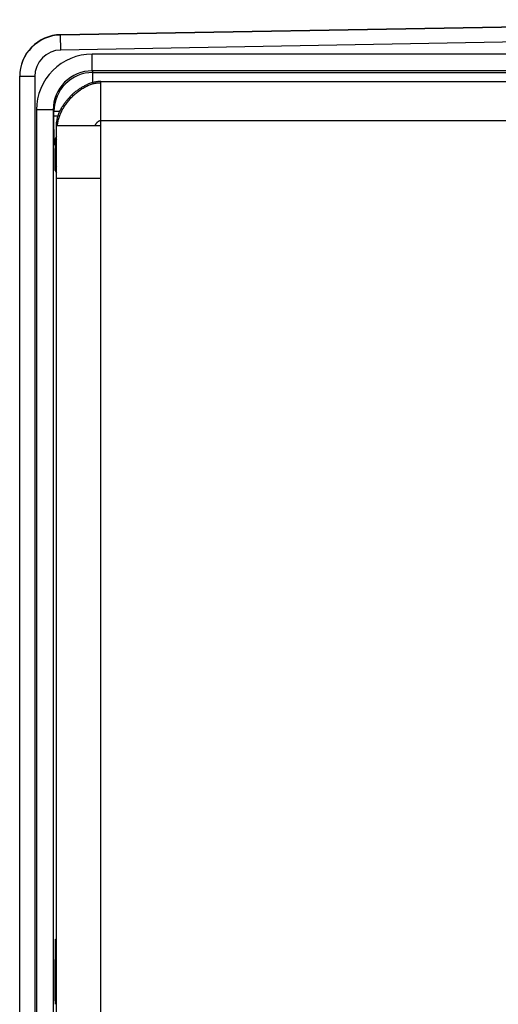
# Model space of a CAD drawing. Header units: inches. Extents: x 0 to 22, y 0 to 17.
# Tile 7 of 38: x 6 to 6.9, y 6.7 to 8.5. Entities that reach past the tile are written whole.
import ezdxf

# ---------------------------------------------------------------- set-up
doc = ezdxf.new("R2010")
doc.units = ezdxf.units.IN
doc.header["$LTSCALE"] = 1.21
doc.header["$MEASUREMENT"] = 0
doc.layers.get('0').update_dxf_attribs({"linetype": 'CONTINUOUS'})

msp = doc.modelspace()

# ---------------------------------------------------------------- linework, layer by layer
at = {"color": 7, "linetype": 'CONTINUOUS'}
for p, q in [((7.6196, 8.4687), (6.0701, 8.4417)), ((7.6196, 8.4681), (6.0701, 8.4411)), ((6.0701, 8.4411), (6.0701, 8.4417)), ((6.0706, 8.4141), (6.0701, 8.4411)), ((7.6703, 8.442), (6.0706, 8.4141)), ((6.1267, 8.3765), (6.1267, 8.4065)), ((7.6749, 8.4065), (6.1267, 8.4065)), ((6.1267, 8.3765), (6.1281, 8.3736)), ((7.6749, 8.3765), (6.1267, 8.3765)), ((6.1281, 8.3554), (6.1281, 8.3736)), ((6.1281, 8.3736), (8.0109, 8.3736)), ((5.9964, 5.4551), (5.9964, 8.3667)), ((6.0234, 8.3661), (5.9964, 8.3661)), ((6.0234, 8.3661), (6.0234, 5.4556)), ((6.1424, 5.4644), (6.1424, 8.3574)), ((6.1424, 8.3574), (8.0374, 8.3574)), ((6.1424, 8.3574), (6.1424, 8.3574)), ((6.0267, 8.3065), (6.0267, 5.5153)), ((6.0567, 8.3065), (6.0267, 8.3065)), ((6.0567, 8.3065), (6.0567, 5.5153)), ((6.0567, 8.3065), (6.0581, 8.3036)), ((6.0581, 8.2949), (6.0581, 8.3036)), ((6.0686, 8.3036), (6.0581, 8.3036)), ((6.0653, 8.2949), (6.0581, 8.2949)), ((6.1424, 8.2874), (8.1164, 8.2874)), ((6.0624, 5.5444), (6.0624, 8.2774)), ((6.1424, 8.2774), (6.0624, 8.2774)), ((6.0585, 8.2449), (6.0601, 8.2418)), ((6.0601, 8.2418), (6.0601, 8.237)), ((6.0601, 8.2418), (6.0624, 8.2418)), ((6.0601, 8.237), (6.0624, 8.237)), ((6.0605, 8.197), (6.0624, 8.1931)), ((6.1424, 8.1824), (6.0624, 8.1824)), ((6.0624, 6.795), (6.0601, 6.797))]:
    msp.add_line(p, q, dxfattribs=at)
msp.add_lwpolyline([(6.1424, 8.3574), (6.1414, 8.3574), (6.1399, 8.3573), (6.1384, 8.3572), (6.1368, 8.3571), (6.1352, 8.3569), (6.1336, 8.3566), (6.132, 8.3563), (6.1304, 8.356), (6.1287, 8.3556), (6.1271, 8.3552), (6.1254, 8.3547), (6.1237, 8.3541), (6.122, 8.3535), (6.1203, 8.3529), (6.1191, 8.3524)], dxfattribs=at)
for centre, radius, start, end in [((6.0714, 8.3667), 0.075, 91, 180), ((6.0714, 8.3661), 0.075, 91.0003, 180.0003), ((6.0714, 8.3661), 0.048, 91.002, 180.0008), ((6.1267, 8.3065), 0.1, 90.0023, 180.0051), ((6.1267, 8.3065), 0.07, 90.0001, 180.0139), ((6.1281, 8.3036), 0.07, 90.0037, 179.9984), ((6.0835, 8.2449), 0.025, 147.5982, 179.9903), ((6.0851, 8.2418), 0.025, 155.2089, 179.9928), ((6.0805, 8.197), 0.02, 154.398, 179.9908)]:
    msp.add_arc(centre, radius, start, end, dxfattribs=at)
msp.add_ellipse((6.0605, 6.7389), major_axis=(0, 0.074), ratio=0.008727, start_param=-0.682472, end_param=2.196724, dxfattribs=at)
for points, knots in [([(6.0624, 8.2774), (6.0624, 8.2792), (6.0626, 8.283), (6.0635, 8.2887), (6.065, 8.2944), (6.067, 8.3), (6.0695, 8.3056), (6.0724, 8.3111), (6.0758, 8.3164), (6.0795, 8.3216), (6.0836, 8.3265), (6.088, 8.3312), (6.0927, 8.3357), (6.0976, 8.3398), (6.1028, 8.3436), (6.1081, 8.347), (6.1135, 8.35), (6.1173, 8.3517), (6.1191, 8.3524)], [0, 0, 0, 0, 0.057002, 0.115017, 0.174209, 0.234632, 0.296253, 0.358967, 0.422617, 0.487006, 0.551907, 0.617076, 0.68226, 0.747205, 0.811665, 0.875412, 0.938245, 1, 1, 1, 1]), ([(6.0645, 8.2774), (6.0645, 8.2796), (6.0649, 8.283), (6.0658, 8.2875), (6.0667, 8.2909), (6.0678, 8.2943), (6.0695, 8.2989), (6.0721, 8.3047), (6.0759, 8.3113), (6.0803, 8.3178), (6.0852, 8.324), (6.0906, 8.3299), (6.0963, 8.3354), (6.1024, 8.3403), (6.1088, 8.3447), (6.1143, 8.3478), (6.1188, 8.35), (6.1233, 8.3518), (6.1278, 8.3533), (6.1323, 8.3544), (6.1357, 8.3549), (6.1391, 8.3552), (6.1413, 8.3552), (6.1424, 8.3552)], [0, 0, 0, 0, 0.056519, 0.085583, 0.115195, 0.145351, 0.176035, 0.238859, 0.303381, 0.369201, 0.435857, 0.502851, 0.56968, 0.635848, 0.700898, 0.764434, 0.795546, 0.826177, 0.88593, 0.915084, 0.943779, 0.972062, 1, 1, 1, 1]), ([(6.0585, 8.2449), (6.0585, 8.2449), (6.0585, 8.245), (6.0585, 8.245), (6.0585, 8.245), (6.0585, 8.2451), (6.0585, 8.2451), (6.0585, 8.2453), (6.0585, 8.2454), (6.0585, 8.2456), (6.0585, 8.2458), (6.0584, 8.2461), (6.0584, 8.2463), (6.0584, 8.2467), (6.0584, 8.2473), (6.0584, 8.2481), (6.0584, 8.249), (6.0583, 8.25), (6.0583, 8.2512), (6.0583, 8.2524), (6.0583, 8.2537), (6.0583, 8.2551), (6.0582, 8.2572), (6.0582, 8.26), (6.0582, 8.2636), (6.0582, 8.2675), (6.0581, 8.2717), (6.0581, 8.2761), (6.0581, 8.2806), (6.0581, 8.2869), (6.0581, 8.2917), (6.0581, 8.2949)], [0, 0, 0, 0, 0.000304, 0.00075, 0.00134, 0.002075, 0.003982, 0.006472, 0.009546, 0.013201, 0.017436, 0.022249, 0.027639, 0.033601, 0.047228, 0.063098, 0.081173, 0.101411, 0.123768, 0.148191, 0.174616, 0.202983, 0.233232, 0.299074, 0.37151, 0.449871, 0.533408, 0.621342, 0.712841, 0.807045, 1, 1, 1, 1]), ([(6.132, 8.2774), (6.1321, 8.2776), (6.1322, 8.2782), (6.1326, 8.279), (6.133, 8.2799), (6.1335, 8.2807), (6.134, 8.2816), (6.1346, 8.2824), (6.1353, 8.2832), (6.136, 8.284), (6.1367, 8.2847), (6.1374, 8.2853), (6.1382, 8.2859), (6.139, 8.2864), (6.1399, 8.2868), (6.1407, 8.2871), (6.1416, 8.2873), (6.1421, 8.2874), (6.1424, 8.2874)], [0, 0, 0, 0, 0.056244, 0.115733, 0.177939, 0.242299, 0.308236, 0.375172, 0.442539, 0.509789, 0.576413, 0.64195, 0.706015, 0.76832, 0.828714, 0.88723, 0.944138, 1, 1, 1, 1]), ([(6.0605, 8.197), (6.0605, 8.197), (6.0604, 8.197), (6.0604, 8.1971), (6.0604, 8.1971), (6.0604, 8.1971), (6.0604, 8.1972), (6.0604, 8.1973), (6.0604, 8.1974), (6.0604, 8.1976), (6.0604, 8.1977), (6.0604, 8.1979), (6.0604, 8.1981), (6.0604, 8.1985), (6.0604, 8.1989), (6.0603, 8.1996), (6.0603, 8.2003), (6.0603, 8.2011), (6.0603, 8.202), (6.0603, 8.203), (6.0603, 8.2044), (6.0602, 8.2064), (6.0602, 8.2091), (6.0602, 8.212), (6.0602, 8.2151), (6.0602, 8.2184), (6.0601, 8.2219), (6.0601, 8.2256), (6.0601, 8.2306), (6.0601, 8.2344), (6.0601, 8.237)], [0, 0, 0, 0, 0.000304, 0.00075, 0.001339, 0.002074, 0.00398, 0.00647, 0.009544, 0.013199, 0.017435, 0.022249, 0.027638, 0.033601, 0.047227, 0.063096, 0.08117, 0.101412, 0.123769, 0.148187, 0.174612, 0.233233, 0.29907, 0.371511, 0.449868, 0.533408, 0.62134, 0.712841, 0.807045, 1, 1, 1, 1])]:
    msp.add_open_spline(points, degree=3, knots=knots, dxfattribs=at)
msp.add_open_spline([(6.0645, 8.2774), (6.0645, 8.2774), (6.0645, 8.2774), (6.0645, 8.2774)], degree=3, dxfattribs=at)

doc.saveas('drawing.dxf')
